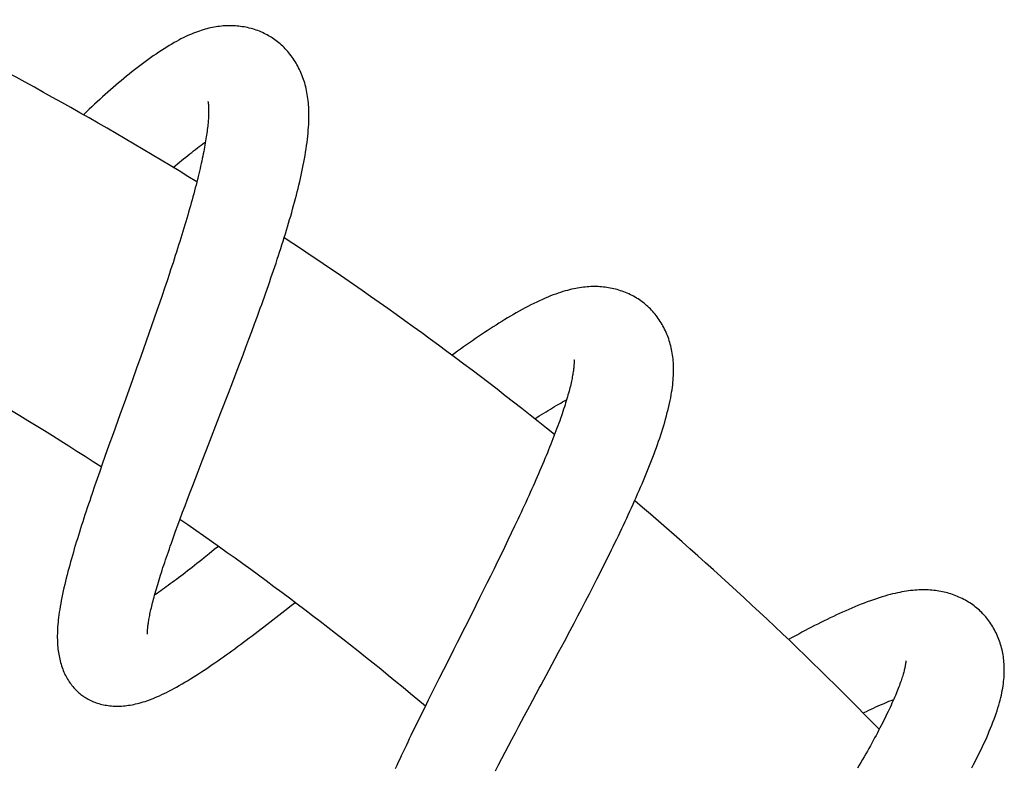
# Model space of a CAD drawing. Header units: millimetres. Extents: x 259 to 1803, y -542 to 1902.
# Tile 127 of 127: x 1650 to 1707, y 1826 to 1870. Entities that reach past the tile are written whole.
import ezdxf

# ---------------------------------------------------------------- set-up
doc = ezdxf.new("R2010")
doc.units = ezdxf.units.MM
doc.header["$LTSCALE"] = 30.734
doc.layers.get('0').update_dxf_attribs({"linetype": 'CONTINUOUS'})

msp = doc.modelspace()

# ---------------------------------------------------------------- linework, layer by layer
at = {"color": 7, "linetype": 'CONTINUOUS'}
for p, q in [((1658.665, 1854.646), (1658.521, 1854.217)), ((1658.807, 1855.073), (1658.665, 1854.646)), ((1658.521, 1854.217), (1658.375, 1853.785)), ((1658.375, 1853.785), (1658.226, 1853.35)), ((1658.076, 1852.913), (1657.923, 1852.474)), ((1658.226, 1853.35), (1658.076, 1852.913)), ((1657.923, 1852.474), (1657.769, 1852.032)), ((1663.767, 1852.148), (1663.932, 1852.599)), ((1657.769, 1852.032), (1657.613, 1851.588)), ((1663.601, 1851.697), (1663.767, 1852.148)), ((1657.613, 1851.588), (1657.456, 1851.142)), ((1663.263, 1850.792), (1663.433, 1851.244)), ((1663.433, 1851.244), (1663.601, 1851.697)), ((1657.297, 1850.692), (1657.136, 1850.241)), ((1657.456, 1851.142), (1657.297, 1850.692)), ((1663.094, 1850.341), (1663.263, 1850.792)), ((1657.136, 1850.241), (1656.893, 1849.561)), ((1662.923, 1849.891), (1663.094, 1850.341)), ((1656.893, 1849.561), (1656.649, 1848.88)), ((1662.495, 1848.771), (1662.752, 1849.443)), ((1662.752, 1849.443), (1662.923, 1849.891)), ((1662.237, 1848.099), (1662.495, 1848.771)), ((1661.805, 1846.985), (1662.237, 1848.099)), ((1655.919, 1846.849), (1655.521, 1845.739)), ((1660.957, 1844.8), (1661.805, 1846.985)), ((1655.521, 1845.739), (1655.285, 1845.078)), ((1655.285, 1845.078), (1655.052, 1844.419)), ((1655.052, 1844.419), (1654.898, 1843.982)), ((1660.711, 1844.166), (1660.957, 1844.8)), ((1654.898, 1843.982), (1654.746, 1843.548)), ((1660.471, 1843.544), (1660.711, 1844.166)), ((1654.746, 1843.548), (1654.596, 1843.117)), ((1660.16, 1842.732), (1660.315, 1843.136)), ((1660.315, 1843.136), (1660.471, 1843.544)), ((1654.449, 1842.69), (1654.304, 1842.267)), ((1654.596, 1843.117), (1654.449, 1842.69)), ((1660.008, 1842.334), (1660.16, 1842.732)), ((1659.859, 1841.94), (1660.008, 1842.334)), ((1659.57, 1841.169), (1659.713, 1841.552)), ((1659.713, 1841.552), (1659.859, 1841.94)), ((1659.431, 1840.794), (1659.57, 1841.169)), ((1659.165, 1840.066), (1659.296, 1840.426)), ((1659.296, 1840.426), (1659.431, 1840.794)), ((1678.905, 1840.354), (1678.712, 1839.948)), ((1659.038, 1839.714), (1659.165, 1840.066)), ((1678.712, 1839.948), (1678.516, 1839.539)), ((1661.653, 1839.187), (1661.416, 1838.995)), ((1678.317, 1839.126), (1678.116, 1838.712)), ((1678.516, 1839.539), (1678.317, 1839.126)), ((1661.416, 1838.995), (1661.12, 1838.755)), ((1678.116, 1838.712), (1677.913, 1838.296)), ((1677.913, 1838.296), (1677.708, 1837.878)), ((1677.501, 1837.458), (1677.292, 1837.035)), ((1677.708, 1837.878), (1677.501, 1837.458)), ((1677.292, 1837.035), (1677.08, 1836.609)), ((1683.255, 1836.429), (1683.476, 1836.857)), ((1683.476, 1836.857), (1683.694, 1837.285)), ((1677.08, 1836.609), (1676.867, 1836.182)), ((1683.033, 1836), (1683.255, 1836.429)), ((1665.534, 1835.459), (1665.889, 1835.738)), ((1665.889, 1835.738), (1666.118, 1835.918)), ((1676.652, 1835.752), (1676.328, 1835.105)), ((1676.867, 1836.182), (1676.652, 1835.752)), ((1682.81, 1835.572), (1683.033, 1836)), ((1665.182, 1835.183), (1665.534, 1835.459)), ((1676.328, 1835.105), (1676.002, 1834.458)), ((1682.362, 1834.718), (1682.587, 1835.145)), ((1682.587, 1835.145), (1682.81, 1835.572)), ((1682.137, 1834.293), (1682.362, 1834.718)), ((1676.002, 1834.458), (1675.568, 1833.597)), ((1681.8, 1833.656), (1682.137, 1834.293)), ((1681.461, 1833.021), (1681.8, 1833.656)), ((1680.897, 1831.967), (1681.461, 1833.021)), ((1675.029, 1832.53), (1674.498, 1831.475)), ((1674.498, 1831.475), (1674.184, 1830.847)), ((1674.184, 1830.847), (1673.872, 1830.222)), ((1673.872, 1830.222), (1673.667, 1829.808)), ((1673.463, 1829.396), (1673.262, 1828.986)), ((1673.667, 1829.808), (1673.463, 1829.396)), ((1679.468, 1829.302), (1679.789, 1829.902)), ((1673.262, 1828.986), (1673.064, 1828.58)), ((1679.154, 1828.714), (1679.468, 1829.302)), ((1673.064, 1828.58), (1672.869, 1828.178)), ((1678.747, 1827.947), (1678.949, 1828.328)), ((1678.949, 1828.328), (1679.154, 1828.714)), ((1678.548, 1827.57), (1678.747, 1827.947)), ((1678.16, 1826.83), (1678.352, 1827.197)), ((1678.352, 1827.197), (1678.548, 1827.57)), ((1677.972, 1826.469), (1678.16, 1826.83)), ((1677.789, 1826.114), (1677.972, 1826.469))]:
    msp.add_line(p, q, dxfattribs=at)
for points in [[(1664.72, 1868.838), (1664.66, 1868.875), (1664.577, 1868.923), (1664.493, 1868.97), (1664.406, 1869.015), (1664.318, 1869.059), (1664.228, 1869.101), (1664.136, 1869.142), (1664.043, 1869.18), (1663.948, 1869.216), (1663.852, 1869.251), (1663.754, 1869.283), (1663.655, 1869.314), (1663.555, 1869.342), (1663.455, 1869.368), (1663.354, 1869.391), (1663.252, 1869.413), (1663.15, 1869.432), (1663.048, 1869.448), (1662.947, 1869.463), (1662.845, 1869.475), (1662.744, 1869.485), (1662.643, 1869.492), (1662.542, 1869.498), (1662.441, 1869.501), (1662.34, 1869.503), (1662.239, 1869.502), (1662.137, 1869.499), (1662.035, 1869.494), (1661.932, 1869.487), (1661.83, 1869.478), (1661.726, 1869.467), (1661.622, 1869.453), (1661.518, 1869.438), (1661.413, 1869.42), (1661.308, 1869.4), (1661.202, 1869.378), (1661.095, 1869.353), (1660.988, 1869.326), (1660.879, 1869.297), (1660.77, 1869.265), (1660.659, 1869.23), (1660.547, 1869.193), (1660.434, 1869.154), (1660.319, 1869.111), (1660.203, 1869.066), (1660.085, 1869.018), (1659.967, 1868.967), (1659.847, 1868.913), (1659.725, 1868.856), (1659.601, 1868.796), (1659.475, 1868.733), (1659.346, 1868.666), (1659.214, 1868.594), (1659.079, 1868.519), (1658.939, 1868.438), (1658.795, 1868.353), (1658.647, 1868.262), (1658.494, 1868.167), (1658.339, 1868.066), (1658.182, 1867.962), (1658.024, 1867.856), (1657.866, 1867.746), (1657.71, 1867.635), (1657.554, 1867.523), (1657.399, 1867.409), (1657.244, 1867.293), (1657.089, 1867.175), (1656.934, 1867.056), (1656.779, 1866.934), (1656.625, 1866.811), (1656.47, 1866.686), (1656.314, 1866.56), (1656.159, 1866.432), (1656.004, 1866.302), (1655.849, 1866.171), (1655.694, 1866.039), (1655.538, 1865.905), (1655.383, 1865.77), (1655.228, 1865.633), (1655.072, 1865.496), (1654.916, 1865.356), (1654.76, 1865.215), (1654.603, 1865.072), (1654.445, 1864.928), (1654.287, 1864.782), (1654.128, 1864.635), (1653.968, 1864.486), (1653.796, 1864.323)], [(1666.868, 1865.264), (1666.851, 1865.385), (1666.833, 1865.503), (1666.812, 1865.619), (1666.79, 1865.732), (1666.765, 1865.844), (1666.739, 1865.954), (1666.711, 1866.062), (1666.681, 1866.168), (1666.649, 1866.273), (1666.615, 1866.376), (1666.579, 1866.478), (1666.542, 1866.578), (1666.502, 1866.677), (1666.461, 1866.774), (1666.419, 1866.869), (1666.374, 1866.963), (1666.328, 1867.056), (1666.28, 1867.148), (1666.23, 1867.238), (1666.179, 1867.327), (1666.125, 1867.415), (1666.069, 1867.502), (1666.011, 1867.589), (1665.951, 1867.674), (1665.889, 1867.758), (1665.825, 1867.841), (1665.759, 1867.922), (1665.692, 1868.002), (1665.622, 1868.08), (1665.551, 1868.156), (1665.479, 1868.231), (1665.406, 1868.303), (1665.331, 1868.373), (1665.255, 1868.441), (1665.178, 1868.506), (1665.1, 1868.569), (1665.021, 1868.63), (1664.942, 1868.689), (1664.862, 1868.745), (1664.782, 1868.799), (1664.72, 1868.838)], [(1661.048, 1865.084), (1661.048, 1865.085), (1661.048, 1865.084), (1661.049, 1865.082), (1661.05, 1865.077), (1661.051, 1865.071), (1661.053, 1865.062), (1661.055, 1865.052), (1661.057, 1865.039), (1661.06, 1865.024), (1661.062, 1865.006), (1661.065, 1864.985), (1661.068, 1864.963), (1661.071, 1864.937), (1661.074, 1864.908), (1661.077, 1864.877), (1661.079, 1864.843), (1661.082, 1864.805), (1661.084, 1864.765), (1661.086, 1864.722), (1661.087, 1864.676), (1661.088, 1864.626), (1661.089, 1864.572), (1661.089, 1864.514), (1661.088, 1864.452), (1661.087, 1864.386), (1661.085, 1864.317), (1661.082, 1864.244), (1661.078, 1864.168), (1661.073, 1864.09), (1661.067, 1864.008), (1661.061, 1863.924), (1661.053, 1863.837), (1661.044, 1863.746), (1661.034, 1863.652), (1661.023, 1863.556), (1661.011, 1863.456), (1660.998, 1863.353), (1660.984, 1863.248), (1660.968, 1863.139), (1660.952, 1863.028), (1660.934, 1862.914), (1660.915, 1862.798), (1660.895, 1862.679), (1660.873, 1862.557), (1660.851, 1862.433), (1660.827, 1862.305), (1660.801, 1862.175), (1660.775, 1862.041), (1660.747, 1861.905), (1660.718, 1861.765), (1660.687, 1861.623), (1660.655, 1861.478), (1660.622, 1861.331), (1660.588, 1861.18), (1660.552, 1861.027), (1660.515, 1860.872), (1660.477, 1860.714), (1660.437, 1860.554), (1660.396, 1860.391), (1660.354, 1860.226), (1660.311, 1860.058), (1660.266, 1859.889), (1660.22, 1859.717), (1660.173, 1859.544), (1660.125, 1859.368), (1660.076, 1859.191), (1660.026, 1859.012), (1659.975, 1858.831), (1659.923, 1858.649), (1659.869, 1858.465), (1659.815, 1858.279), (1659.76, 1858.092), (1659.703, 1857.903), (1659.646, 1857.712), (1659.587, 1857.519), (1659.527, 1857.324), (1659.467, 1857.127), (1659.405, 1856.929), (1659.342, 1856.728), (1659.278, 1856.527), (1659.214, 1856.323), (1659.148, 1856.118), (1659.081, 1855.912), (1659.014, 1855.704), (1658.946, 1855.495), (1658.877, 1855.284), (1658.807, 1855.073)], [(1663.932, 1852.599), (1664.014, 1852.824), (1664.095, 1853.049), (1664.176, 1853.273), (1664.255, 1853.496), (1664.335, 1853.719), (1664.413, 1853.941), (1664.491, 1854.163), (1664.568, 1854.383), (1664.644, 1854.602), (1664.719, 1854.821), (1664.794, 1855.039), (1664.867, 1855.255), (1664.94, 1855.471), (1665.012, 1855.686), (1665.083, 1855.901), (1665.153, 1856.114), (1665.222, 1856.327), (1665.291, 1856.539), (1665.358, 1856.751), (1665.425, 1856.962), (1665.491, 1857.172), (1665.556, 1857.382), (1665.62, 1857.591), (1665.682, 1857.8), (1665.744, 1858.007), (1665.805, 1858.214), (1665.865, 1858.42), (1665.923, 1858.625), (1665.98, 1858.829), (1666.036, 1859.032), (1666.091, 1859.234), (1666.144, 1859.435), (1666.196, 1859.635), (1666.247, 1859.834), (1666.296, 1860.032), (1666.344, 1860.228), (1666.39, 1860.423), (1666.435, 1860.616), (1666.478, 1860.807), (1666.519, 1860.998), (1666.559, 1861.187), (1666.597, 1861.377), (1666.634, 1861.567), (1666.669, 1861.758), (1666.702, 1861.949), (1666.734, 1862.141), (1666.765, 1862.333), (1666.792, 1862.523), (1666.818, 1862.712), (1666.84, 1862.897), (1666.861, 1863.078), (1666.878, 1863.253), (1666.893, 1863.424), (1666.905, 1863.589), (1666.914, 1863.75), (1666.921, 1863.905), (1666.926, 1864.056), (1666.928, 1864.203), (1666.928, 1864.347), (1666.926, 1864.486), (1666.921, 1864.622), (1666.915, 1864.756), (1666.906, 1864.887), (1666.896, 1865.015), (1666.883, 1865.141), (1666.868, 1865.264)], [(1659.025, 1861.25), (1659.141, 1861.348), (1659.266, 1861.453), (1659.39, 1861.556), (1659.512, 1861.656), (1659.633, 1861.755), (1659.753, 1861.851), (1659.871, 1861.946), (1659.988, 1862.038), (1660.102, 1862.128), (1660.215, 1862.216), (1660.327, 1862.301), (1660.436, 1862.385), (1660.544, 1862.466), (1660.65, 1862.544), (1660.753, 1862.62), (1660.855, 1862.694), (1660.903, 1862.729)], [(1686.462, 1853.325), (1686.407, 1853.369), (1686.331, 1853.427), (1686.252, 1853.484), (1686.172, 1853.539), (1686.089, 1853.594), (1686.005, 1853.647), (1685.918, 1853.698), (1685.83, 1853.747), (1685.74, 1853.795), (1685.648, 1853.841), (1685.555, 1853.885), (1685.461, 1853.928), (1685.365, 1853.968), (1685.268, 1854.006), (1685.17, 1854.041), (1685.071, 1854.075), (1684.972, 1854.106), (1684.873, 1854.135), (1684.773, 1854.162), (1684.674, 1854.186), (1684.575, 1854.208), (1684.475, 1854.228), (1684.376, 1854.246), (1684.276, 1854.261), (1684.175, 1854.275), (1684.074, 1854.287), (1683.972, 1854.296), (1683.869, 1854.303), (1683.765, 1854.309), (1683.661, 1854.312), (1683.555, 1854.313), (1683.449, 1854.312), (1683.342, 1854.309), (1683.234, 1854.304), (1683.126, 1854.296), (1683.017, 1854.287), (1682.907, 1854.275), (1682.796, 1854.261), (1682.685, 1854.244), (1682.573, 1854.226), (1682.459, 1854.205), (1682.343, 1854.181), (1682.225, 1854.155), (1682.103, 1854.126), (1681.979, 1854.093), (1681.851, 1854.058), (1681.719, 1854.019), (1681.583, 1853.976), (1681.443, 1853.929), (1681.298, 1853.879), (1681.15, 1853.824), (1680.998, 1853.765), (1680.843, 1853.702), (1680.684, 1853.635), (1680.522, 1853.564), (1680.358, 1853.49), (1680.191, 1853.411), (1680.022, 1853.329), (1679.852, 1853.245), (1679.682, 1853.157), (1679.511, 1853.067), (1679.34, 1852.974), (1679.17, 1852.881), (1679, 1852.785), (1678.831, 1852.688), (1678.663, 1852.59), (1678.495, 1852.489), (1678.327, 1852.388), (1678.158, 1852.285), (1677.99, 1852.18), (1677.821, 1852.073), (1677.651, 1851.965), (1677.482, 1851.855), (1677.311, 1851.743), (1677.141, 1851.63), (1676.97, 1851.516), (1676.798, 1851.4), (1676.626, 1851.282), (1676.453, 1851.163), (1676.28, 1851.043), (1676.107, 1850.921), (1675.933, 1850.798), (1675.758, 1850.673), (1675.582, 1850.547), (1675.406, 1850.419), (1675.259, 1850.312)], [(1688.159, 1849.515), (1688.157, 1849.637), (1688.153, 1849.756), (1688.147, 1849.874), (1688.138, 1849.989), (1688.128, 1850.103), (1688.115, 1850.215), (1688.1, 1850.326), (1688.083, 1850.435), (1688.064, 1850.543), (1688.043, 1850.65), (1688.02, 1850.755), (1687.995, 1850.859), (1687.968, 1850.962), (1687.94, 1851.063), (1687.909, 1851.163), (1687.876, 1851.262), (1687.842, 1851.36), (1687.805, 1851.456), (1687.767, 1851.552), (1687.726, 1851.647), (1687.683, 1851.741), (1687.639, 1851.834), (1687.592, 1851.927), (1687.543, 1852.019), (1687.491, 1852.11), (1687.438, 1852.2), (1687.382, 1852.289), (1687.325, 1852.376), (1687.266, 1852.462), (1687.205, 1852.547), (1687.142, 1852.629), (1687.078, 1852.71), (1687.012, 1852.788), (1686.945, 1852.865), (1686.876, 1852.939), (1686.807, 1853.012), (1686.736, 1853.082), (1686.665, 1853.149), (1686.592, 1853.215), (1686.519, 1853.278), (1686.462, 1853.325)], [(1682.361, 1850.046), (1682.361, 1850.046), (1682.361, 1850.046), (1682.361, 1850.043), (1682.362, 1850.039), (1682.362, 1850.032), (1682.363, 1850.023), (1682.364, 1850.012), (1682.364, 1849.999), (1682.365, 1849.983), (1682.365, 1849.965), (1682.366, 1849.945), (1682.366, 1849.921), (1682.365, 1849.895), (1682.365, 1849.867), (1682.364, 1849.835), (1682.362, 1849.8), (1682.36, 1849.763), (1682.357, 1849.723), (1682.354, 1849.679), (1682.35, 1849.633), (1682.345, 1849.583), (1682.338, 1849.529), (1682.331, 1849.471), (1682.323, 1849.409), (1682.313, 1849.343), (1682.303, 1849.274), (1682.291, 1849.202), (1682.278, 1849.127), (1682.263, 1849.05), (1682.247, 1848.969), (1682.23, 1848.886), (1682.212, 1848.8), (1682.192, 1848.711), (1682.171, 1848.619), (1682.148, 1848.524), (1682.124, 1848.426), (1682.098, 1848.325), (1682.071, 1848.222), (1682.042, 1848.116), (1682.012, 1848.007), (1681.98, 1847.896), (1681.947, 1847.783), (1681.912, 1847.667), (1681.876, 1847.548), (1681.838, 1847.426), (1681.799, 1847.302), (1681.757, 1847.175), (1681.715, 1847.045), (1681.67, 1846.913), (1681.624, 1846.778), (1681.576, 1846.64), (1681.527, 1846.499), (1681.475, 1846.357), (1681.423, 1846.211), (1681.368, 1846.063), (1681.312, 1845.913), (1681.255, 1845.76), (1681.196, 1845.606), (1681.135, 1845.449), (1681.073, 1845.289), (1681.009, 1845.128), (1680.944, 1844.965), (1680.878, 1844.8), (1680.81, 1844.633), (1680.741, 1844.465), (1680.67, 1844.295), (1680.599, 1844.123), (1680.525, 1843.949), (1680.451, 1843.774), (1680.376, 1843.597), (1680.299, 1843.419), (1680.221, 1843.239), (1680.141, 1843.058), (1680.061, 1842.875), (1679.979, 1842.69), (1679.896, 1842.504), (1679.811, 1842.316), (1679.726, 1842.126), (1679.639, 1841.935), (1679.551, 1841.742), (1679.462, 1841.548), (1679.371, 1841.352), (1679.28, 1841.155), (1679.188, 1840.956), (1679.094, 1840.757), (1679, 1840.556), (1678.905, 1840.354)], [(1683.694, 1837.285), (1683.803, 1837.498), (1683.911, 1837.711), (1684.018, 1837.924), (1684.125, 1838.136), (1684.231, 1838.348), (1684.336, 1838.559), (1684.44, 1838.769), (1684.543, 1838.979), (1684.646, 1839.187), (1684.747, 1839.395), (1684.848, 1839.602), (1684.947, 1839.808), (1685.046, 1840.014), (1685.143, 1840.218), (1685.24, 1840.422), (1685.335, 1840.625), (1685.43, 1840.828), (1685.524, 1841.031), (1685.617, 1841.233), (1685.709, 1841.435), (1685.8, 1841.636), (1685.89, 1841.837), (1685.979, 1842.037), (1686.067, 1842.237), (1686.154, 1842.435), (1686.24, 1842.633), (1686.324, 1842.83), (1686.407, 1843.026), (1686.488, 1843.222), (1686.569, 1843.417), (1686.648, 1843.611), (1686.726, 1843.804), (1686.802, 1843.997), (1686.877, 1844.188), (1686.95, 1844.379), (1687.021, 1844.568), (1687.091, 1844.756), (1687.158, 1844.942), (1687.224, 1845.126), (1687.288, 1845.31), (1687.351, 1845.493), (1687.412, 1845.676), (1687.471, 1845.859), (1687.529, 1846.042), (1687.586, 1846.227), (1687.641, 1846.414), (1687.694, 1846.601), (1687.746, 1846.787), (1687.794, 1846.972), (1687.84, 1847.155), (1687.883, 1847.335), (1687.922, 1847.509), (1687.958, 1847.679), (1687.99, 1847.844), (1688.02, 1848.003), (1688.046, 1848.158), (1688.069, 1848.308), (1688.089, 1848.454), (1688.107, 1848.596), (1688.122, 1848.735), (1688.134, 1848.871), (1688.144, 1849.005), (1688.151, 1849.136), (1688.156, 1849.264), (1688.159, 1849.391), (1688.159, 1849.515)], [(1656.649, 1848.88), (1656.242, 1847.747), (1655.919, 1846.849)], [(1680.08, 1846.613), (1680.206, 1846.694), (1680.34, 1846.78), (1680.473, 1846.864), (1680.604, 1846.946), (1680.734, 1847.027), (1680.861, 1847.105), (1680.987, 1847.182), (1681.111, 1847.256), (1681.233, 1847.328), (1681.353, 1847.399), (1681.47, 1847.467), (1681.586, 1847.533), (1681.699, 1847.598), (1681.81, 1847.66), (1681.919, 1847.72), (1681.93, 1847.725)], [(1654.304, 1842.267), (1654.232, 1842.056), (1654.162, 1841.847), (1654.092, 1841.64), (1654.023, 1841.433), (1653.955, 1841.228), (1653.888, 1841.024), (1653.822, 1840.821), (1653.757, 1840.619), (1653.692, 1840.418), (1653.629, 1840.219), (1653.566, 1840.02), (1653.505, 1839.823), (1653.444, 1839.626), (1653.384, 1839.43), (1653.325, 1839.236), (1653.268, 1839.042), (1653.211, 1838.85), (1653.156, 1838.659), (1653.101, 1838.468), (1653.048, 1838.28), (1652.997, 1838.092), (1652.946, 1837.904), (1652.896, 1837.718), (1652.848, 1837.531), (1652.8, 1837.344), (1652.754, 1837.156), (1652.709, 1836.967), (1652.665, 1836.778), (1652.623, 1836.589), (1652.582, 1836.401), (1652.544, 1836.216), (1652.508, 1836.034), (1652.475, 1835.857), (1652.445, 1835.684), (1652.418, 1835.518), (1652.393, 1835.357), (1652.371, 1835.202), (1652.352, 1835.052), (1652.335, 1834.906), (1652.32, 1834.764), (1652.308, 1834.627), (1652.297, 1834.493), (1652.289, 1834.363), (1652.283, 1834.235), (1652.279, 1834.111), (1652.277, 1833.989), (1652.277, 1833.87), (1652.279, 1833.753), (1652.282, 1833.64), (1652.288, 1833.529), (1652.295, 1833.42), (1652.304, 1833.313), (1652.315, 1833.208), (1652.328, 1833.105), (1652.342, 1833.004), (1652.358, 1832.904), (1652.376, 1832.805), (1652.396, 1832.707), (1652.418, 1832.61), (1652.441, 1832.514)], [(1657.533, 1834.081), (1657.533, 1834.08), (1657.533, 1834.081), (1657.533, 1834.083), (1657.532, 1834.087), (1657.532, 1834.094), (1657.531, 1834.103), (1657.531, 1834.114), (1657.53, 1834.128), (1657.53, 1834.144), (1657.529, 1834.162), (1657.53, 1834.183), (1657.53, 1834.207), (1657.531, 1834.233), (1657.532, 1834.262), (1657.533, 1834.294), (1657.535, 1834.329), (1657.538, 1834.368), (1657.541, 1834.41), (1657.545, 1834.455), (1657.55, 1834.503), (1657.556, 1834.555), (1657.563, 1834.61), (1657.571, 1834.669), (1657.58, 1834.731), (1657.59, 1834.796), (1657.601, 1834.863), (1657.613, 1834.934), (1657.626, 1835.007), (1657.64, 1835.082), (1657.656, 1835.161), (1657.672, 1835.243), (1657.69, 1835.327), (1657.709, 1835.415), (1657.73, 1835.507), (1657.752, 1835.601), (1657.775, 1835.699), (1657.8, 1835.8), (1657.826, 1835.904), (1657.853, 1836.011), (1657.882, 1836.12), (1657.912, 1836.233), (1657.944, 1836.349), (1657.977, 1836.467), (1658.012, 1836.589), (1658.047, 1836.713), (1658.085, 1836.84), (1658.123, 1836.969), (1658.163, 1837.101), (1658.205, 1837.236), (1658.247, 1837.374), (1658.291, 1837.513), (1658.336, 1837.655), (1658.383, 1837.8), (1658.431, 1837.947), (1658.48, 1838.096), (1658.53, 1838.247), (1658.581, 1838.4), (1658.634, 1838.556), (1658.688, 1838.714), (1658.743, 1838.875), (1658.8, 1839.038), (1658.858, 1839.203), (1658.917, 1839.371), (1658.977, 1839.541), (1659.038, 1839.714)], [(1661.12, 1838.755), (1660.829, 1838.521), (1660.685, 1838.406), (1660.544, 1838.293), (1660.403, 1838.182), (1660.265, 1838.073), (1660.127, 1837.965), (1659.992, 1837.859), (1659.858, 1837.755), (1659.726, 1837.653), (1659.596, 1837.552), (1659.467, 1837.454), (1659.341, 1837.358), (1659.216, 1837.264), (1659.094, 1837.172), (1658.973, 1837.082), (1658.855, 1836.995), (1658.739, 1836.909), (1658.625, 1836.826), (1658.514, 1836.746), (1658.404, 1836.667), (1658.297, 1836.591), (1658.192, 1836.516), (1658.089, 1836.444), (1657.988, 1836.375), (1657.943, 1836.344)], [(1706.154, 1835.28), (1706.105, 1835.33), (1706.036, 1835.397), (1705.966, 1835.463), (1705.893, 1835.527), (1705.818, 1835.591), (1705.741, 1835.654), (1705.662, 1835.715), (1705.581, 1835.774), (1705.498, 1835.833), (1705.413, 1835.889), (1705.326, 1835.944), (1705.238, 1835.998), (1705.148, 1836.049), (1705.057, 1836.098), (1704.964, 1836.146), (1704.871, 1836.191), (1704.777, 1836.234), (1704.682, 1836.275), (1704.587, 1836.313), (1704.492, 1836.35), (1704.396, 1836.384), (1704.3, 1836.416), (1704.204, 1836.445), (1704.107, 1836.473), (1704.01, 1836.499), (1703.911, 1836.523), (1703.812, 1836.545), (1703.712, 1836.565), (1703.611, 1836.583), (1703.51, 1836.599), (1703.407, 1836.613), (1703.303, 1836.625), (1703.198, 1836.635), (1703.093, 1836.643), (1702.986, 1836.649), (1702.878, 1836.653), (1702.769, 1836.655), (1702.658, 1836.655), (1702.546, 1836.653), (1702.433, 1836.649), (1702.317, 1836.643), (1702.2, 1836.634), (1702.081, 1836.623), (1701.96, 1836.61), (1701.837, 1836.594), (1701.712, 1836.576), (1701.585, 1836.556), (1701.456, 1836.533), (1701.324, 1836.507), (1701.19, 1836.479), (1701.052, 1836.448), (1700.911, 1836.414), (1700.765, 1836.377), (1700.616, 1836.337), (1700.461, 1836.293), (1700.302, 1836.245), (1700.137, 1836.194), (1699.967, 1836.138), (1699.793, 1836.079), (1699.616, 1836.017), (1699.437, 1835.951), (1699.257, 1835.883), (1699.076, 1835.813), (1698.895, 1835.74), (1698.716, 1835.667), (1698.537, 1835.591), (1698.358, 1835.515), (1698.18, 1835.437), (1698.002, 1835.357), (1697.823, 1835.276), (1697.644, 1835.193), (1697.465, 1835.108), (1697.284, 1835.022), (1697.103, 1834.935), (1696.922, 1834.846), (1696.739, 1834.755), (1696.556, 1834.663), (1696.373, 1834.569), (1696.188, 1834.474), (1696.004, 1834.378), (1695.818, 1834.28), (1695.632, 1834.181), (1695.445, 1834.081), (1695.257, 1833.979), (1695.069, 1833.876), (1694.858, 1833.759)], [(1653.757, 1830.481), (1653.806, 1830.447), (1653.871, 1830.404), (1653.938, 1830.362), (1654.007, 1830.321), (1654.077, 1830.282), (1654.149, 1830.245), (1654.223, 1830.209), (1654.299, 1830.175), (1654.377, 1830.142), (1654.456, 1830.111), (1654.537, 1830.081), (1654.62, 1830.054), (1654.704, 1830.028), (1654.79, 1830.005), (1654.878, 1829.983), (1654.967, 1829.963), (1655.057, 1829.945), (1655.149, 1829.93), (1655.242, 1829.916), (1655.336, 1829.905), (1655.432, 1829.896), (1655.528, 1829.89), (1655.626, 1829.885), (1655.724, 1829.883), (1655.823, 1829.883), (1655.923, 1829.886), (1656.022, 1829.89), (1656.123, 1829.897), (1656.223, 1829.906), (1656.324, 1829.918), (1656.426, 1829.932), (1656.528, 1829.947), (1656.631, 1829.966), (1656.735, 1829.986), (1656.839, 1830.009), (1656.945, 1830.034), (1657.053, 1830.062), (1657.162, 1830.092), (1657.272, 1830.125), (1657.385, 1830.16), (1657.499, 1830.199), (1657.615, 1830.24), (1657.734, 1830.284), (1657.855, 1830.331), (1657.978, 1830.382), (1658.103, 1830.435), (1658.232, 1830.492), (1658.363, 1830.552), (1658.498, 1830.617), (1658.636, 1830.684), (1658.777, 1830.756), (1658.922, 1830.832), (1659.071, 1830.911), (1659.224, 1830.995), (1659.38, 1831.083), (1659.538, 1831.175), (1659.699, 1831.269), (1659.861, 1831.366), (1660.023, 1831.466), (1660.185, 1831.567), (1660.346, 1831.668), (1660.506, 1831.771), (1660.664, 1831.873), (1660.821, 1831.977), (1660.979, 1832.082), (1661.137, 1832.189), (1661.297, 1832.298), (1661.457, 1832.409), (1661.619, 1832.521), (1661.782, 1832.636), (1661.946, 1832.752), (1662.111, 1832.869), (1662.276, 1832.988), (1662.442, 1833.108), (1662.608, 1833.229), (1662.776, 1833.352), (1662.943, 1833.476), (1663.112, 1833.601), (1663.281, 1833.727), (1663.451, 1833.854), (1663.622, 1833.983), (1663.793, 1834.113), (1663.965, 1834.244), (1664.138, 1834.375), (1664.311, 1834.508), (1664.484, 1834.642), (1664.658, 1834.776), (1664.832, 1834.911), (1665.182, 1835.183)], [(1707.362, 1831.191), (1707.378, 1831.315), (1707.39, 1831.436), (1707.4, 1831.555), (1707.407, 1831.672), (1707.413, 1831.787), (1707.415, 1831.901), (1707.416, 1832.013), (1707.414, 1832.123), (1707.411, 1832.233), (1707.405, 1832.341), (1707.396, 1832.448), (1707.386, 1832.554), (1707.374, 1832.659), (1707.36, 1832.763), (1707.343, 1832.866), (1707.325, 1832.969), (1707.304, 1833.07), (1707.282, 1833.171), (1707.257, 1833.271), (1707.23, 1833.371), (1707.201, 1833.47), (1707.17, 1833.568), (1707.137, 1833.666), (1707.102, 1833.763), (1707.064, 1833.86), (1707.025, 1833.956), (1706.983, 1834.051), (1706.939, 1834.145), (1706.892, 1834.238), (1706.844, 1834.33), (1706.794, 1834.421), (1706.742, 1834.51), (1706.688, 1834.598), (1706.633, 1834.683), (1706.575, 1834.767), (1706.517, 1834.849), (1706.457, 1834.929), (1706.395, 1835.007), (1706.333, 1835.082), (1706.269, 1835.156), (1706.204, 1835.227), (1706.154, 1835.28)], [(1675.568, 1833.597), (1675.351, 1833.169), (1675.029, 1832.53)], [(1652.441, 1832.514), (1652.467, 1832.418), (1652.495, 1832.323), (1652.525, 1832.228), (1652.558, 1832.134), (1652.591, 1832.043), (1652.627, 1831.953), (1652.664, 1831.866), (1652.703, 1831.78), (1652.744, 1831.696), (1652.786, 1831.614), (1652.83, 1831.532), (1652.877, 1831.453), (1652.924, 1831.375), (1652.973, 1831.3), (1653.024, 1831.226), (1653.075, 1831.155), (1653.128, 1831.086), (1653.182, 1831.019), (1653.237, 1830.954), (1653.293, 1830.891), (1653.35, 1830.831), (1653.408, 1830.773), (1653.467, 1830.717), (1653.527, 1830.663), (1653.587, 1830.612), (1653.649, 1830.562), (1653.711, 1830.515), (1653.757, 1830.481)], [(1701.684, 1832.524), (1701.684, 1832.523), (1701.684, 1832.519), (1701.684, 1832.514), (1701.684, 1832.506), (1701.683, 1832.496), (1701.682, 1832.484), (1701.681, 1832.47), (1701.68, 1832.454), (1701.678, 1832.435), (1701.675, 1832.413), (1701.672, 1832.389), (1701.669, 1832.362), (1701.664, 1832.333), (1701.659, 1832.301), (1701.653, 1832.266), (1701.646, 1832.227), (1701.638, 1832.187), (1701.629, 1832.143), (1701.618, 1832.095), (1701.607, 1832.045), (1701.593, 1831.99), (1701.579, 1831.932), (1701.562, 1831.87), (1701.544, 1831.804), (1701.524, 1831.736), (1701.503, 1831.664), (1701.48, 1831.59), (1701.455, 1831.514), (1701.429, 1831.435), (1701.401, 1831.353), (1701.372, 1831.269), (1701.341, 1831.182), (1701.308, 1831.093), (1701.273, 1831), (1701.236, 1830.906), (1701.198, 1830.808), (1701.158, 1830.708), (1701.115, 1830.605), (1701.071, 1830.499), (1701.025, 1830.391), (1700.977, 1830.28), (1700.927, 1830.167), (1700.875, 1830.051), (1700.821, 1829.933), (1700.765, 1829.812), (1700.707, 1829.688), (1700.647, 1829.562), (1700.585, 1829.434), (1700.522, 1829.303), (1700.456, 1829.17), (1700.389, 1829.035), (1700.319, 1828.897), (1700.248, 1828.758), (1700.175, 1828.617), (1700.1, 1828.473), (1700.024, 1828.328), (1699.946, 1828.181), (1699.866, 1828.032), (1699.785, 1827.882), (1699.701, 1827.73), (1699.616, 1827.576), (1699.53, 1827.42), (1699.441, 1827.261), (1699.351, 1827.101), (1699.259, 1826.939), (1699.166, 1826.776), (1699.07, 1826.61), (1698.973, 1826.443), (1698.875, 1826.274)], [(1679.789, 1829.902), (1680.338, 1830.924), (1680.449, 1831.131), (1680.897, 1831.967)], [(1705.527, 1826.299), (1705.621, 1826.478), (1705.713, 1826.656), (1705.804, 1826.834), (1705.893, 1827.01), (1705.98, 1827.187), (1706.066, 1827.362), (1706.15, 1827.538), (1706.232, 1827.714), (1706.313, 1827.89), (1706.392, 1828.066), (1706.469, 1828.243), (1706.544, 1828.42), (1706.617, 1828.596), (1706.687, 1828.771), (1706.755, 1828.945), (1706.819, 1829.117), (1706.88, 1829.286), (1706.938, 1829.453), (1706.992, 1829.616), (1707.043, 1829.776), (1707.09, 1829.933), (1707.134, 1830.087), (1707.174, 1830.237), (1707.21, 1830.383), (1707.243, 1830.526), (1707.273, 1830.665), (1707.3, 1830.801), (1707.324, 1830.934), (1707.345, 1831.064), (1707.362, 1831.191)], [(1699.196, 1829.488), (1699.383, 1829.578), (1699.525, 1829.644), (1699.664, 1829.709), (1699.801, 1829.772), (1699.936, 1829.833), (1700.069, 1829.892), (1700.2, 1829.95), (1700.329, 1830.006), (1700.455, 1830.06), (1700.579, 1830.113), (1700.7, 1830.163), (1700.819, 1830.212), (1700.936, 1830.259), (1700.974, 1830.274)], [(1672.869, 1828.178), (1672.773, 1827.978), (1672.677, 1827.779), (1672.583, 1827.581), (1672.49, 1827.385), (1672.398, 1827.19), (1672.306, 1826.996), (1672.216, 1826.803), (1672.127, 1826.611), (1672.04, 1826.421), (1671.953, 1826.232)]]:
    msp.add_lwpolyline(points, dxfattribs=at)
for radius, start, end in [(208.5, 58.27886, 63.62749), (208.5, 51.26677, 56.62037), (191.5, 57.08364, 62.44843), (208.5, 44.24634, 49.60454), (191.5, 50.06322, 55.43618)]:
    msp.add_arc((1550.774, 1683.054), radius, start, end, dxfattribs=at)

doc.saveas('drawing.dxf')
